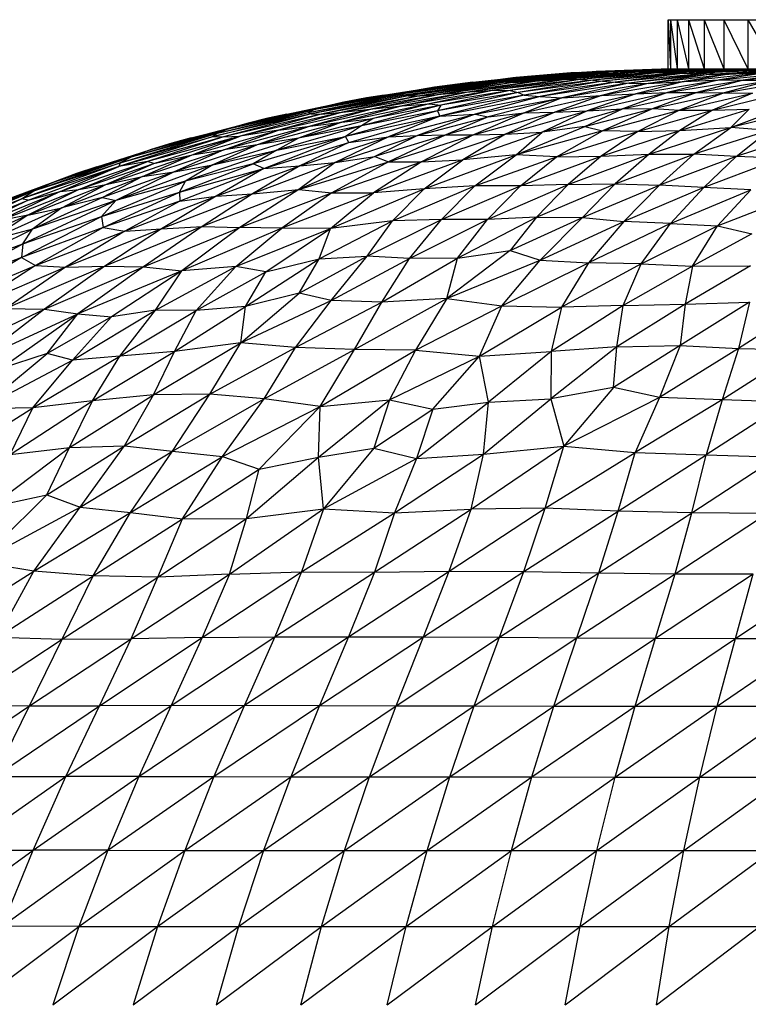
# Model space of a CAD drawing. Header units: millimetres. Extents: x -213 to 187, y -209 to 424.
# Tile 19 of 26: x -67 to -37, y 108 to 149. Entities that reach past the tile are written whole.
import ezdxf

# ---------------------------------------------------------------- set-up
doc = ezdxf.new("R2010")
doc.units = ezdxf.units.MM

msp = doc.modelspace()

# ---------------------------------------------------------------- linework, layer by layer
at = {"color": 7, "linetype": 'Continuous', "lineweight": 25}
for p, q in [((-40.683, 148.513), (12.3, 148.513)), ((-40.683, 146.502), (-40.683, 148.513)), ((-40.683, 148.513), (-40.587, 146.502)), ((-40.587, 148.513), (-40.587, 146.502)), ((-40.587, 148.513), (-40.313, 146.502)), ((-40.313, 148.513), (-39.847, 146.502)), ((-40.313, 148.513), (-40.313, 146.502)), ((-39.847, 148.513), (-39.206, 146.502)), ((-39.847, 148.513), (-39.847, 146.502)), ((-39.206, 148.513), (-39.206, 146.502)), ((-39.206, 148.513), (-38.39, 146.502)), ((-38.39, 148.513), (-37.402, 146.502)), ((-38.39, 148.513), (-38.39, 146.502)), ((-37.402, 148.513), (-37.402, 146.502)), ((-37.402, 148.513), (-36.254, 146.502)), ((-43.589, 146.365), (-47.744, 145.983)), ((-44.211, 146.304), (-47.744, 145.983)), ((-43.589, 146.365), (-47.736, 146.015)), ((-44.406, 146.326), (-47.736, 146.015)), ((-43.12, 146.356), (-47.576, 145.965)), ((-44.211, 146.304), (-47.576, 145.965)), ((-47.557, 146.057), (-44.406, 146.326)), ((-43.12, 146.356), (-47.347, 145.948)), ((-43.795, 146.285), (-47.347, 145.948)), ((-47.053, 146.124), (-43.574, 146.396)), ((-47.053, 146.124), (-44.431, 146.324)), ((-43.288, 146.298), (-47.038, 145.934)), ((-43.795, 146.285), (-47.038, 145.934)), ((-46.927, 146.142), (-43.574, 146.396)), ((-44.673, 146.331), (-46.927, 146.142)), ((-41.777, 146.375), (-45.951, 146.008)), ((-43.288, 146.298), (-45.951, 146.008)), ((-41.034, 146.379), (-44.783, 146.079)), ((-41.777, 146.375), (-44.783, 146.079)), ((-44.673, 146.331), (-43.574, 146.396)), ((-44.318, 146.352), (-44.673, 146.331)), ((-44.406, 146.326), (-43.628, 146.386)), ((-44.406, 146.326), (-43.589, 146.365)), ((-44.318, 146.352), (-44.316, 146.352)), ((-41.034, 146.379), (-44.291, 146.061)), ((-41.129, 146.329), (-44.291, 146.061)), ((-43.589, 146.365), (-44.211, 146.304)), ((-44.211, 146.304), (-43.12, 146.356)), ((-39.206, 146.502), (-43.795, 146.285)), ((-43.12, 146.356), (-43.795, 146.285)), ((-43.795, 146.285), (-43.288, 146.298)), ((-39.935, 146.366), (-43.769, 146.037)), ((-41.129, 146.329), (-43.769, 146.037)), ((-40.313, 146.502), (-43.628, 146.386)), ((-40.587, 146.502), (-43.628, 146.386)), ((-43.628, 146.386), (-43.574, 146.396)), ((-39.847, 146.502), (-43.589, 146.365)), ((-40.313, 146.502), (-43.589, 146.365)), ((-43.574, 146.396), (-40.587, 146.502)), ((-43.574, 146.396), (-40.683, 146.502)), ((-39.935, 146.366), (-43.372, 145.994)), ((-40.084, 146.303), (-43.372, 145.994)), ((-43.288, 146.298), (-41.777, 146.375)), ((-39.206, 146.502), (-43.12, 146.356)), ((-39.847, 146.502), (-43.12, 146.356)), ((-38.779, 146.349), (-42.849, 145.954)), ((-40.084, 146.303), (-42.849, 145.954)), ((-38.779, 146.349), (-42.296, 145.913)), ((-38.993, 146.269), (-42.296, 145.913)), ((-38.39, 146.502), (-41.777, 146.375)), ((-39.206, 146.502), (-41.777, 146.375)), ((-41.777, 146.375), (-41.034, 146.379)), ((-38.169, 146.284), (-41.495, 145.892)), ((-38.993, 146.269), (-41.495, 145.892)), ((-37.402, 146.502), (-41.129, 146.329)), ((-41.034, 146.379), (-41.129, 146.329)), ((-41.129, 146.329), (-39.935, 146.366)), ((-37.402, 146.502), (-41.034, 146.379)), ((-38.39, 146.502), (-41.034, 146.379)), ((-40.683, 146.502), (12.3, 146.502)), ((-36.254, 146.502), (-40.084, 146.303)), ((-39.935, 146.366), (-40.084, 146.303)), ((-40.084, 146.303), (-38.779, 146.349)), ((-36.502, 146.365), (-40.015, 145.974)), ((-38.169, 146.284), (-40.015, 145.974)), ((-36.254, 146.502), (-39.935, 146.366)), ((-37.402, 146.502), (-39.935, 146.366)), ((-34.949, 146.502), (-38.993, 146.269)), ((-38.779, 146.349), (-38.993, 146.269)), ((-38.993, 146.269), (-38.169, 146.284)), ((-34.949, 146.502), (-38.779, 146.349)), ((-36.254, 146.502), (-38.779, 146.349)), ((-38.573, 146.043), (-35.285, 146.371)), ((-36.502, 146.365), (-38.573, 146.043)), ((-34.949, 146.502), (-38.169, 146.284)), ((-38.169, 146.284), (-36.502, 146.365)), ((-35.285, 146.371), (-37.604, 146.027)), ((-37.604, 146.027), (-34.812, 146.323)), ((-47.736, 146.015), (-51.566, 145.471)), ((-47.744, 145.983), (-51.566, 145.471)), ((-51.535, 145.424), (-47.744, 145.983)), ((-47.576, 145.965), (-51.535, 145.424)), ((-47.576, 145.965), (-51.337, 145.393)), ((-47.347, 145.948), (-51.337, 145.393)), ((-47.557, 146.057), (-51.329, 145.547)), ((-47.736, 146.015), (-51.329, 145.547)), ((-50.887, 145.641), (-47.053, 146.124)), ((-50.887, 145.641), (-47.557, 146.057)), ((-47.347, 145.948), (-50.864, 145.397)), ((-47.038, 145.934), (-50.864, 145.397)), ((-50.261, 145.745), (-46.927, 146.142)), ((-50.261, 145.745), (-47.053, 146.124)), ((-48.686, 145.953), (-50.261, 145.745)), ((-45.951, 146.008), (-49.99, 145.459)), ((-47.038, 145.934), (-49.99, 145.459)), ((-44.783, 146.079), (-48.816, 145.56)), ((-45.951, 146.008), (-48.816, 145.56)), ((-48.686, 145.953), (-46.927, 146.142)), ((-44.783, 146.079), (-47.812, 145.621)), ((-44.291, 146.061), (-47.812, 145.621)), ((-47.736, 146.015), (-47.744, 145.983)), ((-47.744, 145.983), (-47.576, 145.965)), ((-47.557, 146.057), (-47.736, 146.015)), ((-47.576, 145.965), (-47.347, 145.948)), ((-47.053, 146.124), (-47.557, 146.057)), ((-47.347, 145.948), (-47.038, 145.934)), ((-44.291, 146.061), (-47.152, 145.61)), ((-43.769, 146.037), (-47.152, 145.61)), ((-46.927, 146.142), (-47.053, 146.124)), ((-47.038, 145.934), (-45.951, 146.008)), ((-43.769, 146.037), (-46.836, 145.529)), ((-43.372, 145.994), (-46.836, 145.529)), ((-43.372, 145.994), (-46.584, 145.417)), ((-42.849, 145.954), (-46.584, 145.417)), ((-45.951, 146.008), (-44.783, 146.079)), ((-42.849, 145.954), (-45.932, 145.36)), ((-42.296, 145.913), (-45.932, 145.36)), ((-42.296, 145.913), (-45.043, 145.31)), ((-41.495, 145.892), (-45.043, 145.31)), ((-44.783, 146.079), (-44.291, 146.061)), ((-44.291, 146.061), (-43.769, 146.037)), ((-43.769, 146.037), (-43.372, 145.994)), ((-40.015, 145.974), (-43.414, 145.409)), ((-41.495, 145.892), (-43.414, 145.409)), ((-43.372, 145.994), (-42.849, 145.954)), ((-42.849, 145.954), (-42.296, 145.913)), ((-42.296, 145.913), (-41.495, 145.892)), ((-41.999, 145.478), (-38.573, 146.043)), ((-40.015, 145.974), (-41.999, 145.478)), ((-41.495, 145.892), (-40.015, 145.974)), ((-38.573, 146.043), (-40.702, 145.523)), ((-40.702, 145.523), (-37.604, 146.027)), ((-40.015, 145.974), (-38.573, 146.043)), ((-37.604, 146.027), (-39.5, 145.532)), ((-39.5, 145.532), (-36.505, 146.022)), ((-38.573, 146.043), (-37.604, 146.027)), ((-36.505, 146.022), (-38.375, 145.516)), ((-38.375, 145.516), (-35.456, 146.015)), ((-37.604, 146.027), (-36.505, 146.022)), ((-55.434, 144.711), (-51.566, 145.471)), ((-55.434, 144.711), (-51.535, 145.424)), ((-51.535, 145.424), (-55.32, 144.656)), ((-51.337, 145.393), (-55.32, 144.656)), ((-51.329, 145.547), (-55.22, 144.817)), ((-51.566, 145.471), (-55.22, 144.817)), ((-50.864, 145.397), (-54.915, 144.641)), ((-51.337, 145.393), (-54.915, 144.641)), ((-54.747, 144.954), (-50.887, 145.641)), ((-54.747, 144.954), (-51.329, 145.547)), ((-54.057, 145.112), (-50.887, 145.641)), ((-49.99, 145.459), (-54.034, 144.718)), ((-50.864, 145.397), (-54.034, 144.718)), ((-53.05, 145.304), (-50.261, 145.745)), ((-52.321, 145.42), (-53.05, 145.304)), ((-48.816, 145.56), (-52.798, 144.855)), ((-49.99, 145.459), (-52.798, 144.855)), ((-52.321, 145.42), (-52.216, 145.436)), ((-47.812, 145.621), (-51.589, 144.977)), ((-48.816, 145.56), (-51.589, 144.977)), ((-51.329, 145.547), (-51.566, 145.471)), ((-51.535, 145.424), (-51.566, 145.471)), ((-51.535, 145.424), (-51.337, 145.393)), ((-51.337, 145.393), (-50.864, 145.397)), ((-51.329, 145.547), (-50.887, 145.641)), ((-50.261, 145.745), (-50.887, 145.641)), ((-50.864, 145.397), (-49.99, 145.459)), ((-47.812, 145.621), (-50.483, 145.065)), ((-47.152, 145.61), (-50.483, 145.065)), ((-46.836, 145.529), (-50.135, 144.779)), ((-46.584, 145.417), (-50.135, 144.779)), ((-46.584, 145.417), (-50.04, 144.555)), ((-47.152, 145.61), (-50.002, 145.001)), ((-46.836, 145.529), (-50.002, 145.001)), ((-49.99, 145.459), (-48.816, 145.56)), ((-48.816, 145.56), (-47.812, 145.621)), ((-47.812, 145.621), (-47.152, 145.61)), ((-47.152, 145.61), (-46.836, 145.529)), ((-46.836, 145.529), (-46.584, 145.417)), ((-46.584, 145.417), (-45.932, 145.36)), ((-43.414, 145.409), (-46.572, 144.688)), ((-45.325, 144.727), (-41.999, 145.478)), ((-43.414, 145.409), (-45.325, 144.727)), ((-45.043, 145.31), (-43.414, 145.409)), ((-44.001, 144.779), (-40.702, 145.523)), ((-41.999, 145.478), (-44.001, 144.779)), ((-43.414, 145.409), (-41.999, 145.478)), ((-42.552, 144.863), (-39.5, 145.532)), ((-40.702, 145.523), (-42.552, 144.863)), ((-41.999, 145.478), (-40.702, 145.523)), ((-39.5, 145.532), (-41.293, 144.87)), ((-41.293, 144.87), (-38.375, 145.516)), ((-40.702, 145.523), (-39.5, 145.532)), ((-38.375, 145.516), (-40.21, 144.809)), ((-40.21, 144.809), (-37.219, 145.501)), ((-39.5, 145.532), (-38.375, 145.516)), ((-38.863, 144.805), (-35.945, 145.512)), ((-37.219, 145.501), (-38.863, 144.805)), ((-38.375, 145.516), (-37.219, 145.501)), ((-57.956, 144.259), (-54.057, 145.112)), ((-57.093, 144.474), (-54.057, 145.112)), ((-51.589, 144.977), (-55.365, 144.146)), ((-54.057, 145.112), (-54.747, 144.954)), ((-50.483, 145.065), (-54.065, 144.307)), ((-51.589, 144.977), (-54.065, 144.307)), ((-53.05, 145.304), (-54.057, 145.112)), ((-50.002, 145.001), (-53.252, 144.16)), ((-52.798, 144.855), (-51.589, 144.977)), ((-50.483, 145.065), (-52.783, 144.463)), ((-50.002, 145.001), (-52.783, 144.463)), ((-51.589, 144.977), (-50.483, 145.065)), ((-50.483, 145.065), (-50.002, 145.001)), ((-50.002, 145.001), (-50.135, 144.779)), ((-45.932, 145.36), (-50.04, 144.555)), ((-45.932, 145.36), (-48.594, 144.644)), ((-48.594, 144.644), (-45.043, 145.31)), ((-45.043, 145.31), (-48.064, 144.528)), ((-45.043, 145.31), (-46.572, 144.688)), ((-45.932, 145.36), (-45.043, 145.31)), ((-38.108, 144.095), (-35.693, 145.007)), ((-59.336, 143.72), (-55.434, 144.711)), ((-55.32, 144.656), (-59.336, 143.72)), ((-59.165, 143.856), (-55.22, 144.817)), ((-59.165, 143.856), (-55.434, 144.711)), ((-55.32, 144.656), (-58.913, 143.711)), ((-54.915, 144.641), (-58.913, 143.711)), ((-58.677, 144.045), (-54.747, 144.954)), ((-58.677, 144.045), (-55.22, 144.817)), ((-54.034, 144.718), (-58.234, 143.733)), ((-54.915, 144.641), (-58.234, 143.733)), ((-57.956, 144.259), (-54.747, 144.954)), ((-56.323, 144.641), (-57.093, 144.474)), ((-52.798, 144.855), (-56.662, 143.981)), ((-54.034, 144.718), (-56.662, 143.981)), ((-56.323, 144.641), (-55.667, 144.774)), ((-55.434, 144.711), (-55.22, 144.817)), ((-55.434, 144.711), (-55.32, 144.656)), ((-52.798, 144.855), (-55.365, 144.146)), ((-55.32, 144.656), (-54.915, 144.641)), ((-55.22, 144.817), (-54.747, 144.954)), ((-54.915, 144.641), (-54.034, 144.718)), ((-54.034, 144.718), (-52.798, 144.855)), ((-50.135, 144.779), (-53.92, 143.72)), ((-50.135, 144.779), (-53.252, 144.16)), ((-52.15, 143.705), (-48.594, 144.644)), ((-48.594, 144.644), (-50.963, 143.764)), ((-50.135, 144.779), (-50.04, 144.555)), ((-50.04, 144.555), (-48.594, 144.644)), ((-46.572, 144.688), (-49.796, 143.786)), ((-48.667, 143.791), (-45.325, 144.727)), ((-46.572, 144.688), (-48.667, 143.791)), ((-48.594, 144.644), (-48.064, 144.528)), ((-48.064, 144.528), (-46.572, 144.688)), ((-47.343, 143.821), (-44.001, 144.779)), ((-45.325, 144.727), (-47.343, 143.821)), ((-46.572, 144.688), (-45.325, 144.727)), ((-42.552, 144.863), (-45.84, 143.902)), ((-44.001, 144.779), (-45.84, 143.902)), ((-45.325, 144.727), (-44.001, 144.779)), ((-44.093, 144.128), (-41.293, 144.87)), ((-44.093, 144.128), (-42.552, 144.863)), ((-44.001, 144.779), (-42.552, 144.863)), ((-41.293, 144.87), (-43.364, 143.949)), ((-43.364, 143.949), (-40.21, 144.809)), ((-42.552, 144.863), (-41.293, 144.87)), ((-40.21, 144.809), (-41.922, 143.933)), ((-41.922, 143.933), (-38.863, 144.805)), ((-41.293, 144.87), (-40.21, 144.809)), ((-40.21, 144.809), (-38.863, 144.805)), ((-40.198, 143.972), (-37.352, 144.848)), ((-38.863, 144.805), (-40.198, 143.972)), ((-38.863, 144.805), (-37.352, 144.848)), ((-34.911, 144.85), (-38.108, 144.095)), ((-37.352, 144.848), (-38.108, 144.095)), ((-61.885, 143.183), (-57.956, 144.259)), ((-61.042, 143.447), (-57.956, 144.259)), ((-57.956, 144.259), (-58.677, 144.045)), ((-57.093, 144.474), (-57.956, 144.259)), ((-54.065, 144.307), (-57.536, 143.374)), ((-52.783, 144.463), (-55.838, 143.656)), ((-54.065, 144.307), (-55.838, 143.656)), ((-55.365, 144.146), (-54.065, 144.307)), ((-54.065, 144.307), (-52.783, 144.463)), ((-50.04, 144.555), (-53.92, 143.72)), ((-53.771, 143.474), (-50.04, 144.555)), ((-52.783, 144.463), (-53.252, 144.16)), ((-50.04, 144.555), (-52.15, 143.705)), ((-50.963, 143.764), (-48.064, 144.528)), ((-48.064, 144.528), (-49.796, 143.786)), ((-63.155, 142.649), (-59.165, 143.856)), ((-62.655, 142.9), (-58.677, 144.045)), ((-62.655, 142.9), (-59.165, 143.856)), ((-61.885, 143.183), (-58.677, 144.045)), ((-60.248, 143.662), (-59.157, 143.943)), ((-60.199, 142.971), (-56.662, 143.981)), ((-59.165, 143.856), (-59.336, 143.72)), ((-58.677, 144.045), (-59.165, 143.856)), ((-55.365, 144.146), (-58.902, 143.175)), ((-58.902, 143.175), (-56.662, 143.981)), ((-56.662, 143.981), (-58.234, 143.733)), ((-55.365, 144.146), (-57.536, 143.374)), ((-53.252, 144.16), (-56.731, 143.158)), ((-56.662, 143.981), (-55.365, 144.146)), ((-53.252, 144.16), (-55.838, 143.656)), ((-54.343, 142.651), (-50.963, 143.764)), ((-53.252, 144.16), (-53.92, 143.72)), ((-49.796, 143.786), (-52.714, 142.897)), ((-50.963, 143.764), (-52.714, 142.897)), ((-52.15, 143.705), (-50.963, 143.764)), ((-52.146, 142.689), (-48.667, 143.791)), ((-49.796, 143.786), (-52.146, 142.689)), ((-50.963, 143.764), (-49.796, 143.786)), ((-50.795, 142.684), (-47.343, 143.821)), ((-48.667, 143.791), (-50.795, 142.684)), ((-49.796, 143.786), (-48.667, 143.791)), ((-45.84, 143.902), (-49.102, 142.762)), ((-47.343, 143.821), (-49.102, 142.762)), ((-48.667, 143.791), (-47.343, 143.821)), ((-47.343, 143.821), (-45.84, 143.902)), ((-46.912, 142.97), (-44.093, 144.128)), ((-43.364, 143.949), (-46.912, 142.97)), ((-46.912, 142.97), (-45.84, 143.902)), ((-44.093, 144.128), (-45.84, 143.902)), ((-45.256, 142.895), (-43.364, 143.949)), ((-45.256, 142.895), (-41.922, 143.933)), ((-44.093, 144.128), (-43.364, 143.949)), ((-43.422, 142.921), (-40.198, 143.972)), ((-41.922, 143.933), (-43.422, 142.921)), ((-41.922, 143.933), (-43.364, 143.949)), ((-41.922, 143.933), (-40.198, 143.972)), ((-41.453, 142.994), (-38.108, 144.095)), ((-40.198, 143.972), (-41.453, 142.994)), ((-40.198, 143.972), (-38.108, 144.095)), ((-39.618, 142.993), (-38.108, 144.095)), ((-36.547, 143.969), (-39.618, 142.993)), ((-36.547, 143.969), (-38.108, 144.095)), ((-37.886, 142.904), (-36.547, 143.969)), ((-34.865, 143.904), (-37.886, 142.904)), ((-59.336, 143.72), (-63.208, 142.491)), ((-58.913, 143.711), (-63.208, 142.491)), ((-63.155, 142.649), (-59.336, 143.72)), ((-58.234, 143.733), (-62.033, 142.701)), ((-58.913, 143.711), (-62.033, 142.701)), ((-61.042, 143.447), (-61.885, 143.183)), ((-61.782, 142.614), (-58.234, 143.733)), ((-60.248, 143.662), (-61.042, 143.447)), ((-57.536, 143.374), (-60.939, 142.28)), ((-60.199, 142.971), (-58.234, 143.733)), ((-55.838, 143.656), (-59.352, 142.564)), ((-57.536, 143.374), (-59.352, 142.564)), ((-59.336, 143.72), (-58.913, 143.711)), ((-58.913, 143.711), (-58.234, 143.733)), ((-57.536, 143.374), (-58.902, 143.175)), ((-53.92, 143.72), (-57.696, 142.604)), ((-55.838, 143.656), (-57.536, 143.374)), ((-57.269, 142.413), (-53.92, 143.72)), ((-57.269, 142.413), (-53.771, 143.474)), ((-56.731, 143.158), (-53.92, 143.72)), ((-55.838, 143.656), (-56.731, 143.158)), ((-55.793, 142.525), (-52.15, 143.705)), ((-53.771, 143.474), (-55.793, 142.525)), ((-52.15, 143.705), (-54.343, 142.651)), ((-53.771, 143.474), (-53.92, 143.72)), ((-53.771, 143.474), (-52.15, 143.705)), ((-65.852, 141.869), (-61.885, 143.183)), ((-64.952, 142.21), (-61.885, 143.183)), ((-64.12, 142.481), (-62.003, 143.146)), ((-63.742, 141.753), (-60.199, 142.971)), ((-61.885, 143.183), (-62.655, 142.9)), ((-62.239, 142.083), (-58.902, 143.175)), ((-62.239, 142.083), (-60.199, 142.971)), ((-61.782, 142.614), (-60.199, 142.971)), ((-58.902, 143.175), (-60.939, 142.28)), ((-56.731, 143.158), (-60.481, 141.886)), ((-60.199, 142.971), (-58.902, 143.175)), ((-59.352, 142.564), (-56.731, 143.158)), ((-56.731, 143.158), (-57.696, 142.604)), ((-50.681, 141.572), (-46.912, 142.97)), ((-46.912, 142.97), (-49.102, 142.762)), ((-48.61, 141.7), (-46.912, 142.97)), ((-45.256, 142.895), (-46.912, 142.97)), ((-44.78, 141.754), (-41.453, 142.994)), ((-43.422, 142.921), (-41.453, 142.994)), ((-41.453, 142.994), (-42.846, 141.787)), ((-42.846, 141.787), (-39.618, 142.993)), ((-41.453, 142.994), (-39.618, 142.993)), ((-41.026, 141.733), (-39.618, 142.993)), ((-37.886, 142.904), (-39.618, 142.993)), ((-63.155, 142.649), (-67.199, 141.172)), ((-66.695, 141.491), (-62.655, 142.9)), ((-66.695, 141.491), (-63.155, 142.649)), ((-65.852, 141.869), (-62.655, 142.9)), ((-65.619, 141.467), (-62.033, 142.701)), ((-64.856, 141.555), (-62.033, 142.701)), ((-64.856, 141.555), (-61.782, 142.614)), ((-63.742, 141.753), (-61.782, 142.614)), ((-59.352, 142.564), (-63.342, 141.095)), ((-62.033, 142.701), (-63.208, 142.491)), ((-63.155, 142.649), (-63.208, 142.491)), ((-62.655, 142.9), (-63.155, 142.649)), ((-61.782, 142.614), (-62.033, 142.701)), ((-60.939, 142.28), (-59.352, 142.564)), ((-60.721, 141.433), (-57.696, 142.604)), ((-57.696, 142.604), (-60.481, 141.886)), ((-59.352, 142.564), (-60.481, 141.886)), ((-54.343, 142.651), (-57.73, 141.373)), ((-57.269, 142.413), (-57.696, 142.604)), ((-52.714, 142.897), (-55.827, 141.553)), ((-55.827, 141.553), (-52.146, 142.689)), ((-54.343, 142.651), (-55.827, 141.553)), ((-55.793, 142.525), (-54.343, 142.651)), ((-52.146, 142.689), (-54.477, 141.414)), ((-54.477, 141.414), (-50.795, 142.684)), ((-54.343, 142.651), (-52.714, 142.897)), ((-49.102, 142.762), (-52.76, 141.418)), ((-50.795, 142.684), (-52.76, 141.418)), ((-52.714, 142.897), (-52.146, 142.689)), ((-52.146, 142.689), (-50.795, 142.684)), ((-50.795, 142.684), (-49.102, 142.762)), ((-50.681, 141.572), (-49.102, 142.762)), ((-48.61, 141.7), (-45.256, 142.895)), ((-46.729, 141.703), (-43.422, 142.921)), ((-46.729, 141.703), (-45.256, 142.895)), ((-45.256, 142.895), (-43.422, 142.921)), ((-43.422, 142.921), (-44.78, 141.754)), ((-37.886, 142.904), (-41.026, 141.733)), ((-39.218, 141.632), (-37.886, 142.904)), ((-36.071, 142.823), (-39.218, 141.632)), ((-36.071, 142.823), (-37.886, 142.904)), ((-68.831, 140.754), (-64.952, 142.21)), ((-67.927, 141.099), (-64.952, 142.21)), ((-63.208, 142.491), (-67.199, 141.172)), ((-66.932, 141.116), (-63.208, 142.491)), ((-64.952, 142.21), (-65.852, 141.869)), ((-65.619, 141.467), (-63.208, 142.491)), ((-64.12, 142.481), (-64.952, 142.21)), ((-60.939, 142.28), (-63.884, 141.225)), ((-60.939, 142.28), (-63.342, 141.095)), ((-62.239, 142.083), (-60.939, 142.28)), ((-60.721, 141.433), (-57.269, 142.413)), ((-57.269, 142.413), (-60.714, 141.072)), ((-59.218, 141.279), (-55.793, 142.525)), ((-57.269, 142.413), (-59.218, 141.279)), ((-55.793, 142.525), (-57.73, 141.373)), ((-57.269, 142.413), (-55.793, 142.525)), ((-69.899, 140.275), (-65.852, 141.869)), ((-68.831, 140.754), (-65.852, 141.869)), ((-66.943, 140.491), (-63.742, 141.753)), ((-65.852, 141.869), (-66.695, 141.491)), ((-65.554, 140.798), (-62.239, 142.083)), ((-65.554, 140.798), (-63.742, 141.753)), ((-64.856, 141.555), (-63.742, 141.753)), ((-63.918, 140.436), (-60.481, 141.886)), ((-62.239, 142.083), (-63.884, 141.225)), ((-63.742, 141.753), (-62.239, 142.083)), ((-60.481, 141.886), (-63.342, 141.095)), ((-60.721, 141.433), (-60.481, 141.886)), ((-48.091, 140.316), (-44.78, 141.754)), ((-44.78, 141.754), (-46.729, 141.703)), ((-46.08, 140.42), (-42.846, 141.787)), ((-44.78, 141.754), (-46.08, 140.42)), ((-44.78, 141.754), (-42.846, 141.787)), ((-42.846, 141.787), (-44.196, 140.398)), ((-42.846, 141.787), (-41.026, 141.733)), ((-70.845, 139.771), (-66.695, 141.491)), ((-69.899, 140.275), (-66.695, 141.491)), ((-69.148, 140.026), (-65.619, 141.467)), ((-68.064, 140.274), (-64.856, 141.555)), ((-65.619, 141.467), (-68.064, 140.274)), ((-67.199, 141.172), (-66.695, 141.491)), ((-64.856, 141.555), (-66.943, 140.491)), ((-66.932, 141.116), (-65.619, 141.467)), ((-65.619, 141.467), (-64.856, 141.555)), ((-63.918, 140.436), (-60.721, 141.433)), ((-63.861, 139.985), (-60.721, 141.433)), ((-57.73, 141.373), (-61.461, 139.941)), ((-60.721, 141.433), (-60.714, 141.072)), ((-55.827, 141.553), (-59.798, 140.028)), ((-57.73, 141.373), (-59.798, 140.028)), ((-59.218, 141.279), (-57.73, 141.373)), ((-55.827, 141.553), (-58.242, 139.996)), ((-58.242, 139.996), (-54.477, 141.414)), ((-57.73, 141.373), (-55.827, 141.553)), ((-52.76, 141.418), (-56.529, 139.959)), ((-54.477, 141.414), (-56.529, 139.959)), ((-55.827, 141.553), (-54.477, 141.414)), ((-54.53, 139.955), (-50.681, 141.572)), ((-54.53, 139.955), (-52.76, 141.418)), ((-54.477, 141.414), (-52.76, 141.418)), ((-50.681, 141.572), (-52.76, 141.418)), ((-51.989, 140.268), (-48.61, 141.7)), ((-51.989, 140.268), (-50.681, 141.572)), ((-48.61, 141.7), (-50.681, 141.572)), ((-49.979, 140.322), (-46.729, 141.703)), ((-49.979, 140.322), (-48.61, 141.7)), ((-46.729, 141.703), (-48.61, 141.7)), ((-48.091, 140.316), (-46.729, 141.703)), ((-44.196, 140.398), (-41.026, 141.733)), ((-42.502, 140.24), (-41.026, 141.733)), ((-39.218, 141.632), (-42.502, 140.24)), ((-39.218, 141.632), (-41.026, 141.733)), ((-40.58, 140.156), (-39.218, 141.632)), ((-40.58, 140.156), (-37.284, 141.541)), ((-37.284, 141.541), (-39.218, 141.632)), ((-38.657, 140.056), (-37.284, 141.541)), ((-70.918, 139.593), (-67.199, 141.172)), ((-70.845, 139.771), (-67.199, 141.172)), ((-70.014, 139.845), (-67.199, 141.172)), ((-70.014, 139.845), (-66.932, 141.116)), ((-66.932, 141.116), (-69.148, 140.026)), ((-66.932, 141.116), (-67.199, 141.172)), ((-67.145, 139.322), (-63.342, 141.095)), ((-63.884, 141.225), (-66.748, 139.923)), ((-63.342, 141.095), (-66.748, 139.923)), ((-63.884, 141.225), (-65.554, 140.798)), ((-63.918, 140.436), (-63.342, 141.095)), ((-63.884, 141.225), (-63.342, 141.095)), ((-60.714, 141.072), (-63.861, 139.985)), ((-62.964, 139.843), (-59.218, 141.279)), ((-60.714, 141.072), (-62.964, 139.843)), ((-59.218, 141.279), (-61.461, 139.941)), ((-60.714, 141.072), (-59.218, 141.279)), ((-38.657, 140.056), (-35.373, 141.336)), ((-65.554, 140.798), (-68.579, 139.436)), ((-66.943, 140.491), (-65.554, 140.798)), ((-65.554, 140.798), (-66.748, 139.923)), ((-66.943, 140.491), (-69.949, 139.148)), ((-66.943, 140.491), (-68.579, 139.436)), ((-66.943, 140.491), (-68.064, 140.274)), ((-67.21, 138.76), (-63.918, 140.436)), ((-67.145, 139.322), (-63.918, 140.436)), ((-63.918, 140.436), (-63.861, 139.985)), ((-54.988, 138.702), (-51.989, 140.268)), ((-51.989, 140.268), (-54.53, 139.955)), ((-53.023, 138.819), (-49.979, 140.322)), ((-53.023, 138.819), (-51.989, 140.268)), ((-49.979, 140.322), (-51.989, 140.268)), ((-51.287, 138.717), (-49.979, 140.322)), ((-51.287, 138.717), (-48.091, 140.316)), ((-48.091, 140.316), (-49.979, 140.322)), ((-49.315, 138.729), (-46.08, 140.42)), ((-49.315, 138.729), (-48.091, 140.316)), ((-46.08, 140.42), (-48.091, 140.316)), ((-46.08, 140.42), (-47.16, 139.044)), ((-47.16, 139.044), (-44.196, 140.398)), ((-46.08, 140.42), (-44.196, 140.398)), ((-45.924, 138.657), (-44.196, 140.398)), ((-45.924, 138.657), (-42.502, 140.24)), ((-44.196, 140.398), (-42.502, 140.24)), ((-42.502, 140.24), (-43.94, 138.544)), ((-40.58, 140.156), (-43.94, 138.544)), ((-40.58, 140.156), (-42.502, 140.24)), ((-41.785, 138.5), (-40.58, 140.156)), ((-40.58, 140.156), (-38.657, 140.056)), ((-70.403, 138.13), (-66.748, 139.923)), ((-66.748, 139.923), (-68.579, 139.436)), ((-63.861, 139.985), (-67.21, 138.76)), ((-67.145, 139.322), (-66.748, 139.923)), ((-63.861, 139.985), (-66.626, 138.427)), ((-66.626, 138.427), (-62.964, 139.843)), ((-61.461, 139.941), (-65.394, 138.357)), ((-62.964, 139.843), (-65.394, 138.357)), ((-63.861, 139.985), (-62.964, 139.843)), ((-59.798, 140.028), (-63.788, 138.411)), ((-61.461, 139.941), (-63.788, 138.411)), ((-62.964, 139.843), (-61.461, 139.941)), ((-59.798, 140.028), (-62.205, 138.378)), ((-62.205, 138.378), (-58.242, 139.996)), ((-61.461, 139.941), (-59.798, 140.028)), ((-58.242, 139.996), (-60.63, 138.219)), ((-56.529, 139.959), (-60.63, 138.219)), ((-59.798, 140.028), (-58.242, 139.996)), ((-58.417, 138.397), (-56.529, 139.959)), ((-58.417, 138.397), (-54.53, 139.955)), ((-56.529, 139.959), (-58.242, 139.996)), ((-57.177, 138.174), (-54.53, 139.955)), ((-54.53, 139.955), (-56.529, 139.959)), ((-54.988, 138.702), (-54.53, 139.955)), ((-41.785, 138.5), (-38.657, 140.056)), ((-39.679, 138.398), (-38.657, 140.056)), ((-37.249, 139.731), (-39.679, 138.398)), ((-38.657, 140.056), (-37.249, 139.731)), ((-70.582, 137.452), (-67.145, 139.322)), ((-70.403, 138.13), (-67.145, 139.322)), ((-67.145, 139.322), (-67.21, 138.76)), ((-47.16, 139.044), (-49.75, 137.082)), ((-49.315, 138.729), (-47.16, 139.044)), ((-47.16, 139.044), (-45.924, 138.657)), ((-67.21, 138.76), (-70.582, 137.452)), ((-67.21, 138.76), (-70.342, 136.897)), ((-67.21, 138.76), (-66.626, 138.427)), ((-58.02, 136.757), (-54.988, 138.702)), ((-57.177, 138.174), (-54.988, 138.702)), ((-55.819, 137.303), (-53.023, 138.819)), ((-55.819, 137.303), (-54.988, 138.702)), ((-54.988, 138.702), (-53.023, 138.819)), ((-54.507, 136.995), (-53.023, 138.819)), ((-54.507, 136.995), (-51.287, 138.717)), ((-51.287, 138.717), (-53.023, 138.819)), ((-52.42, 136.933), (-49.315, 138.729)), ((-52.42, 136.933), (-51.287, 138.717)), ((-49.315, 138.729), (-51.287, 138.717)), ((-49.75, 137.082), (-49.315, 138.729)), ((-49.75, 137.082), (-45.924, 138.657)), ((-47.499, 136.775), (-45.924, 138.657)), ((-47.499, 136.775), (-43.94, 138.544)), ((-45.924, 138.657), (-43.94, 138.544)), ((-43.94, 138.544), (-45.05, 136.728)), ((-41.785, 138.5), (-43.94, 138.544)), ((-70.342, 136.897), (-66.626, 138.427)), ((-66.626, 138.427), (-69.384, 136.656)), ((-65.394, 138.357), (-69.384, 136.656)), ((-63.788, 138.411), (-67.843, 136.662)), ((-65.394, 138.357), (-67.843, 136.662)), ((-66.626, 138.427), (-65.394, 138.357)), ((-63.788, 138.411), (-66.264, 136.645)), ((-66.264, 136.645), (-62.205, 138.378)), ((-65.394, 138.357), (-63.788, 138.411)), ((-62.205, 138.378), (-64.898, 136.449)), ((-60.63, 138.219), (-64.898, 136.449)), ((-63.788, 138.411), (-62.205, 138.378)), ((-60.63, 138.219), (-63.517, 136.322)), ((-62.205, 138.378), (-60.63, 138.219)), ((-61.702, 136.602), (-58.417, 138.397)), ((-61.702, 136.602), (-60.63, 138.219)), ((-58.417, 138.397), (-60.63, 138.219)), ((-60.035, 136.586), (-58.417, 138.397)), ((-60.035, 136.586), (-57.177, 138.174)), ((-57.177, 138.174), (-58.417, 138.397)), ((-58.02, 136.757), (-57.177, 138.174)), ((-41.785, 138.5), (-45.05, 136.728)), ((-42.517, 136.792), (-41.785, 138.5)), ((-39.679, 138.398), (-42.517, 136.792)), ((-41.785, 138.5), (-39.679, 138.398)), ((-37.299, 138.424), (-39.973, 136.843)), ((-39.679, 138.398), (-39.973, 136.843)), ((-39.679, 138.398), (-37.299, 138.424)), ((-58.207, 135.262), (-55.819, 137.303)), ((-55.819, 137.303), (-58.02, 136.757)), ((-54.507, 136.995), (-55.819, 137.303)), ((-58.207, 135.262), (-54.507, 136.995)), ((-55.968, 135.071), (-54.507, 136.995)), ((-55.968, 135.071), (-52.42, 136.933)), ((-52.42, 136.933), (-54.507, 136.995)), ((-53.55, 134.989), (-49.75, 137.082)), ((-53.55, 134.989), (-52.42, 136.933)), ((-49.75, 137.082), (-52.42, 136.933)), ((-49.75, 137.082), (-51.047, 134.954)), ((-49.75, 137.082), (-47.499, 136.775)), ((-37.341, 136.929), (-40.19, 135.149)), ((-39.973, 136.843), (-37.341, 136.929)), ((-34.812, 136.929), (-37.795, 135.034)), ((-37.341, 136.929), (-37.795, 135.034)), ((-70.292, 134.737), (-66.264, 136.645)), ((-66.264, 136.645), (-68.888, 134.615)), ((-67.843, 136.662), (-66.264, 136.645)), ((-66.264, 136.645), (-64.898, 136.449)), ((-65.116, 134.548), (-61.702, 136.602)), ((-61.702, 136.602), (-63.517, 136.322)), ((-63.174, 134.712), (-61.702, 136.602)), ((-63.174, 134.712), (-60.035, 136.586)), ((-60.035, 136.586), (-61.702, 136.602)), ((-60.931, 134.899), (-58.02, 136.757)), ((-60.931, 134.899), (-60.035, 136.586)), ((-58.02, 136.757), (-60.035, 136.586)), ((-58.207, 135.262), (-58.02, 136.757)), ((-51.047, 134.954), (-47.499, 136.775)), ((-48.419, 134.718), (-47.499, 136.775)), ((-48.419, 134.718), (-45.05, 136.728)), ((-47.499, 136.775), (-45.05, 136.728)), ((-42.517, 136.792), (-45.47, 134.905)), ((-45.05, 136.728), (-45.47, 134.905)), ((-42.517, 136.792), (-45.05, 136.728)), ((-39.973, 136.843), (-42.788, 135.093)), ((-42.788, 135.093), (-42.517, 136.792)), ((-42.517, 136.792), (-39.973, 136.843)), ((-39.973, 136.843), (-40.19, 135.149)), ((-68.888, 134.615), (-64.898, 136.449)), ((-68.087, 134.199), (-64.898, 136.449)), ((-66.153, 134.829), (-64.898, 136.449)), ((-63.517, 136.322), (-66.153, 134.829)), ((-65.116, 134.548), (-63.517, 136.322)), ((-64.898, 136.449), (-63.517, 136.322)), ((-64.288, 132.88), (-60.931, 134.899)), ((-60.931, 134.899), (-63.174, 134.712)), ((-61.793, 133.126), (-58.207, 135.262)), ((-61.793, 133.126), (-60.931, 134.899)), ((-58.207, 135.262), (-60.931, 134.899)), ((-59.481, 133.148), (-58.207, 135.262)), ((-59.481, 133.148), (-55.968, 135.071)), ((-55.968, 135.071), (-58.207, 135.262)), ((-57.254, 132.96), (-55.968, 135.071)), ((-57.254, 132.96), (-53.55, 134.989)), ((-53.55, 134.989), (-55.968, 135.071)), ((-54.957, 132.647), (-53.55, 134.989)), ((-54.957, 132.647), (-51.047, 134.954)), ((-51.047, 134.954), (-53.55, 134.989)), ((-51.047, 134.954), (-52.104, 132.928)), ((-51.047, 134.954), (-48.419, 134.718)), ((-48.419, 134.718), (-45.47, 134.905)), ((-45.47, 134.905), (-48.049, 132.821)), ((-42.788, 135.093), (-45.493, 132.961)), ((-45.47, 134.905), (-45.493, 132.961)), ((-42.788, 135.093), (-45.47, 134.905)), ((-40.19, 135.149), (-42.922, 133.423)), ((-42.922, 133.423), (-42.788, 135.093)), ((-42.788, 135.093), (-40.19, 135.149)), ((-40.19, 135.149), (-41.034, 133.022)), ((-37.795, 135.034), (-41.034, 133.022)), ((-40.19, 135.149), (-37.795, 135.034)), ((-37.795, 135.034), (-38.462, 132.918)), ((-35.258, 134.963), (-38.462, 132.918)), ((-37.795, 135.034), (-35.258, 134.963)), ((-68.885, 132.563), (-66.153, 134.829)), ((-68.885, 132.563), (-65.116, 134.548)), ((-66.153, 134.829), (-68.087, 134.199)), ((-66.741, 132.593), (-63.174, 134.712)), ((-66.741, 132.593), (-65.116, 134.548)), ((-65.116, 134.548), (-66.153, 134.829)), ((-63.174, 134.712), (-65.116, 134.548)), ((-64.288, 132.88), (-63.174, 134.712)), ((-52.104, 132.928), (-48.419, 134.718)), ((-50.33, 132.535), (-48.419, 134.718)), ((-48.049, 132.821), (-48.419, 134.718)), ((-42.922, 133.423), (-45.493, 132.961)), ((-42.922, 133.423), (-44.951, 131.02)), ((-41.034, 133.022), (-42.922, 133.423)), ((-67.675, 130.68), (-64.288, 132.88)), ((-64.288, 132.88), (-66.741, 132.593)), ((-65.234, 130.973), (-61.793, 133.126)), ((-65.234, 130.973), (-64.288, 132.88)), ((-61.793, 133.126), (-64.288, 132.88)), ((-62.976, 131.041), (-59.481, 133.148)), ((-62.976, 131.041), (-61.793, 133.126)), ((-59.481, 133.148), (-61.793, 133.126)), ((-61.015, 130.822), (-59.481, 133.148)), ((-61.015, 130.822), (-57.254, 132.96)), ((-57.254, 132.96), (-59.481, 133.148)), ((-58.959, 130.595), (-57.254, 132.96)), ((-54.957, 132.647), (-57.254, 132.96)), ((-55.022, 130.573), (-52.104, 132.928)), ((-54.957, 132.647), (-52.104, 132.928)), ((-52.104, 132.928), (-52.756, 130.937)), ((-52.104, 132.928), (-50.33, 132.535)), ((-48.255, 130.688), (-45.493, 132.961)), ((-48.049, 132.821), (-45.493, 132.961)), ((-45.493, 132.961), (-44.951, 131.02)), ((-41.034, 133.022), (-44.951, 131.02)), ((-41.034, 133.022), (-42.033, 130.758)), ((-38.462, 132.918), (-42.033, 130.758)), ((-38.462, 132.918), (-41.034, 133.022)), ((-38.462, 132.918), (-39.115, 130.662)), ((-35.792, 132.823), (-38.462, 132.918)), ((-70.395, 130.304), (-66.741, 132.593)), ((-66.741, 132.593), (-68.885, 132.563)), ((-67.675, 130.68), (-66.741, 132.593)), ((-58.959, 130.595), (-54.957, 132.647)), ((-57.452, 130.073), (-54.957, 132.647)), ((-55.022, 130.573), (-54.957, 132.647)), ((-52.756, 130.937), (-50.33, 132.535)), ((-50.998, 130.522), (-48.049, 132.821)), ((-50.33, 132.535), (-50.998, 130.522)), ((-50.33, 132.535), (-48.049, 132.821)), ((-48.255, 130.688), (-48.049, 132.821)), ((-35.792, 132.823), (-39.115, 130.662)), ((-68.499, 128.517), (-65.234, 130.973)), ((-67.675, 130.68), (-65.234, 130.973)), ((-66.172, 129.025), (-62.976, 131.041)), ((-66.172, 129.025), (-65.234, 130.973)), ((-65.234, 130.973), (-62.976, 131.041)), ((-64.799, 128.52), (-62.976, 131.041)), ((-62.976, 131.041), (-61.015, 130.822)), ((-55.022, 130.573), (-52.756, 130.937)), ((-52.756, 130.937), (-54.82, 128.458)), ((-52.756, 130.937), (-50.998, 130.522)), ((-48.758, 128.44), (-44.951, 131.02)), ((-48.255, 130.688), (-44.951, 131.02)), ((-45.718, 128.478), (-44.951, 131.02)), ((-44.951, 131.02), (-42.033, 130.758)), ((-64.799, 128.52), (-61.015, 130.822)), ((-62.728, 128.301), (-61.015, 130.822)), ((-62.728, 128.301), (-58.959, 130.595)), ((-61.015, 130.822), (-58.959, 130.595)), ((-60.595, 128.035), (-58.959, 130.595)), ((-58.959, 130.595), (-57.452, 130.073)), ((-57.971, 128.058), (-55.022, 130.573)), ((-57.452, 130.073), (-55.022, 130.573)), ((-54.82, 128.458), (-55.022, 130.573)), ((-54.82, 128.458), (-50.998, 130.522)), ((-51.905, 128.287), (-48.255, 130.688)), ((-50.998, 130.522), (-51.905, 128.287)), ((-50.998, 130.522), (-48.255, 130.688)), ((-48.758, 128.44), (-48.255, 130.688)), ((-45.718, 128.478), (-42.033, 130.758)), ((-42.731, 128.361), (-42.033, 130.758)), ((-42.731, 128.361), (-39.115, 130.662)), ((-42.033, 130.758), (-39.115, 130.662)), ((-39.702, 128.29), (-39.115, 130.662)), ((-39.702, 128.29), (-36.223, 130.571)), ((-39.115, 130.662), (-36.223, 130.571)), ((-60.595, 128.035), (-57.452, 130.073)), ((-57.971, 128.058), (-57.452, 130.073)), ((-68.976, 126.262), (-66.172, 129.025)), ((-68.499, 128.517), (-66.172, 129.025)), ((-66.172, 129.025), (-64.799, 128.52)), ((-68.976, 126.262), (-64.799, 128.52)), ((-66.695, 125.897), (-64.799, 128.52)), ((-64.799, 128.52), (-62.728, 128.301)), ((-58.673, 125.774), (-54.82, 128.458)), ((-57.971, 128.058), (-54.82, 128.458)), ((-54.82, 128.458), (-55.72, 125.87)), ((-54.82, 128.458), (-51.905, 128.287)), ((-52.718, 125.857), (-48.758, 128.44)), ((-51.905, 128.287), (-48.758, 128.44)), ((-49.655, 125.896), (-45.718, 128.478)), ((-49.655, 125.896), (-48.758, 128.44)), ((-45.718, 128.478), (-48.758, 128.44)), ((-46.599, 125.882), (-45.718, 128.478)), ((-42.731, 128.361), (-45.718, 128.478)), ((-66.695, 125.897), (-62.728, 128.301)), ((-64.261, 125.707), (-62.728, 128.301)), ((-64.261, 125.707), (-60.595, 128.035)), ((-62.728, 128.301), (-60.595, 128.035)), ((-61.614, 125.644), (-57.971, 128.058)), ((-61.614, 125.644), (-60.595, 128.035)), ((-60.595, 128.035), (-57.971, 128.058)), ((-58.673, 125.774), (-57.971, 128.058)), ((-55.72, 125.87), (-51.905, 128.287)), ((-51.905, 128.287), (-52.718, 125.857)), ((-46.599, 125.882), (-42.731, 128.361)), ((-43.525, 125.826), (-42.731, 128.361)), ((-43.525, 125.826), (-39.702, 128.29)), ((-39.702, 128.29), (-42.731, 128.361)), ((-40.389, 125.79), (-39.702, 128.29)), ((-40.389, 125.79), (-36.616, 128.256)), ((-36.616, 128.256), (-39.702, 128.29)), ((-66.695, 125.897), (-68.976, 126.262)), ((-70.681, 123.377), (-66.695, 125.897)), ((-68.194, 123.195), (-66.695, 125.897)), ((-68.194, 123.195), (-64.261, 125.707)), ((-64.261, 125.707), (-66.695, 125.897)), ((-65.543, 123.105), (-64.261, 125.707)), ((-65.543, 123.105), (-61.614, 125.644)), ((-61.614, 125.644), (-64.261, 125.707)), ((-62.709, 123.115), (-58.673, 125.774)), ((-62.709, 123.115), (-61.614, 125.644)), ((-58.673, 125.774), (-61.614, 125.644)), ((-59.787, 123.17), (-55.72, 125.87)), ((-58.673, 125.774), (-59.787, 123.17)), ((-58.673, 125.774), (-55.72, 125.87)), ((-55.72, 125.87), (-56.815, 123.2)), ((-56.815, 123.2), (-52.718, 125.857)), ((-55.72, 125.87), (-52.718, 125.857)), ((-53.79, 123.196), (-49.655, 125.896)), ((-52.718, 125.857), (-53.79, 123.196)), ((-52.718, 125.857), (-49.655, 125.896)), ((-50.715, 123.197), (-49.655, 125.896)), ((-50.715, 123.197), (-46.599, 125.882)), ((-49.655, 125.896), (-46.599, 125.882)), ((-47.595, 123.182), (-46.599, 125.882)), ((-47.595, 123.182), (-43.525, 125.826)), ((-46.599, 125.882), (-43.525, 125.826)), ((-44.425, 123.157), (-43.525, 125.826)), ((-44.425, 123.157), (-40.389, 125.79)), ((-43.525, 125.826), (-40.389, 125.79)), ((-41.198, 123.143), (-40.389, 125.79)), ((-41.198, 123.143), (-37.192, 125.782)), ((-40.389, 125.79), (-37.192, 125.782)), ((-37.917, 123.137), (-33.961, 125.792)), ((-37.917, 123.137), (-37.192, 125.782)), ((-68.194, 123.195), (-65.543, 123.105)), ((-64.009, 120.375), (-59.787, 123.17)), ((-59.787, 123.17), (-62.709, 123.115)), ((-61.065, 120.39), (-56.815, 123.2)), ((-59.787, 123.17), (-61.065, 120.39)), ((-59.787, 123.17), (-56.815, 123.2)), ((-56.815, 123.2), (-58.055, 120.393)), ((-58.055, 120.393), (-53.79, 123.196)), ((-56.815, 123.2), (-53.79, 123.196)), ((-54.98, 120.385), (-50.715, 123.197)), ((-53.79, 123.196), (-54.98, 120.385)), ((-53.79, 123.196), (-50.715, 123.197)), ((-51.833, 120.379), (-50.715, 123.197)), ((-51.833, 120.379), (-47.595, 123.182)), ((-50.715, 123.197), (-47.595, 123.182)), ((-48.629, 120.37), (-47.595, 123.182)), ((-47.595, 123.182), (-44.425, 123.157)), ((-69.64, 120.407), (-65.543, 123.105)), ((-66.882, 120.371), (-62.709, 123.115)), ((-66.882, 120.371), (-65.543, 123.105)), ((-65.543, 123.105), (-62.709, 123.115)), ((-64.009, 120.375), (-62.709, 123.115)), ((-48.629, 120.37), (-44.425, 123.157)), ((-45.363, 120.363), (-44.425, 123.157)), ((-45.363, 120.363), (-41.198, 123.143)), ((-44.425, 123.157), (-41.198, 123.143)), ((-42.037, 120.356), (-41.198, 123.143)), ((-42.037, 120.356), (-37.917, 123.137)), ((-41.198, 123.143), (-37.917, 123.137)), ((-38.665, 120.353), (-34.602, 123.137)), ((-38.665, 120.353), (-37.917, 123.137)), ((-37.917, 123.137), (-31.249, 123.137)), ((-71.116, 117.497), (-66.882, 120.371)), ((-69.64, 120.407), (-66.882, 120.371)), ((-68.301, 117.478), (-64.009, 120.375)), ((-68.301, 117.478), (-66.882, 120.371)), ((-66.882, 120.371), (-64.009, 120.375)), ((-65.387, 117.474), (-61.065, 120.39)), ((-65.387, 117.474), (-64.009, 120.375)), ((-61.065, 120.39), (-64.009, 120.375)), ((-62.388, 117.473), (-58.055, 120.393)), ((-61.065, 120.39), (-62.388, 117.473)), ((-61.065, 120.39), (-58.055, 120.393)), ((-58.055, 120.393), (-59.31, 117.469)), ((-59.31, 117.469), (-54.98, 120.385)), ((-58.055, 120.393), (-54.98, 120.385)), ((-54.98, 120.385), (-56.159, 117.462)), ((-56.159, 117.462), (-51.833, 120.379)), ((-54.98, 120.385), (-51.833, 120.379)), ((-52.928, 117.459), (-51.833, 120.379)), ((-52.928, 117.459), (-48.629, 120.37)), ((-51.833, 120.379), (-48.629, 120.37)), ((-49.628, 117.456), (-48.629, 120.37)), ((-49.628, 117.456), (-45.363, 120.363)), ((-48.629, 120.37), (-45.363, 120.363)), ((-46.267, 117.454), (-45.363, 120.363)), ((-46.267, 117.454), (-42.037, 120.356)), ((-45.363, 120.363), (-42.037, 120.356)), ((-42.846, 117.453), (-42.037, 120.356)), ((-42.846, 117.453), (-38.665, 120.353)), ((-42.037, 120.356), (-38.665, 120.353)), ((-39.374, 117.453), (-38.665, 120.353)), ((-39.374, 117.453), (-35.247, 120.352)), ((-38.665, 120.353), (-35.247, 120.352)), ((-69.709, 114.456), (-65.387, 117.474)), ((-68.301, 117.478), (-65.387, 117.474)), ((-66.733, 114.45), (-65.387, 117.474)), ((-66.733, 114.45), (-62.388, 117.473)), ((-62.388, 117.473), (-65.387, 117.474)), ((-62.388, 117.473), (-63.666, 114.447)), ((-63.666, 114.447), (-59.31, 117.469)), ((-62.388, 117.473), (-59.31, 117.469)), ((-59.31, 117.469), (-60.511, 114.444)), ((-60.511, 114.444), (-56.159, 117.462)), ((-59.31, 117.469), (-56.159, 117.462)), ((-56.159, 117.462), (-57.273, 114.442)), ((-57.273, 114.442), (-52.928, 117.459)), ((-56.159, 117.462), (-52.928, 117.459)), ((-53.954, 114.441), (-52.928, 117.459)), ((-53.954, 114.441), (-49.628, 117.456)), ((-52.928, 117.459), (-49.628, 117.456)), ((-50.57, 114.44), (-49.628, 117.456)), ((-50.57, 114.44), (-46.267, 117.454)), ((-49.628, 117.456), (-46.267, 117.454)), ((-47.11, 114.44), (-46.267, 117.454)), ((-47.11, 114.44), (-42.846, 117.453)), ((-46.267, 117.454), (-42.846, 117.453)), ((-43.601, 114.44), (-39.374, 117.453)), ((-43.601, 114.44), (-42.846, 117.453)), ((-42.846, 117.453), (-39.374, 117.453)), ((-40.034, 114.44), (-39.374, 117.453)), ((-40.034, 114.44), (-35.853, 117.452)), ((-39.374, 117.453), (-35.853, 117.452)), ((-71.036, 111.332), (-66.733, 114.45)), ((-69.709, 114.456), (-66.733, 114.45)), ((-67.996, 111.329), (-66.733, 114.45)), ((-67.996, 111.329), (-63.666, 114.447)), ((-63.666, 114.447), (-66.733, 114.45)), ((-63.666, 114.447), (-64.849, 111.328)), ((-64.849, 111.328), (-60.511, 114.444)), ((-63.666, 114.447), (-60.511, 114.444)), ((-60.511, 114.444), (-61.621, 111.326)), ((-61.621, 111.326), (-57.273, 114.442)), ((-60.511, 114.444), (-57.273, 114.442)), ((-57.273, 114.442), (-58.299, 111.326)), ((-58.299, 111.326), (-53.954, 114.441)), ((-57.273, 114.442), (-53.954, 114.441)), ((-54.9, 111.325), (-53.954, 114.441)), ((-54.9, 111.325), (-50.57, 114.44)), ((-53.954, 114.441), (-50.57, 114.44)), ((-51.429, 111.325), (-47.11, 114.44)), ((-51.429, 111.325), (-50.57, 114.44)), ((-50.57, 114.44), (-6.633, 114.44)), ((-47.889, 111.325), (-43.601, 114.44)), ((-47.889, 111.325), (-47.11, 114.44)), ((-44.287, 111.325), (-40.034, 114.44)), ((-44.287, 111.325), (-43.601, 114.44)), ((-40.637, 111.325), (-36.422, 114.44)), ((-40.637, 111.325), (-40.034, 114.44)), ((-69.14, 108.116), (-64.849, 111.328)), ((-64.849, 111.328), (-67.996, 111.329)), ((-64.849, 111.328), (-65.924, 108.115)), ((-65.924, 108.115), (-61.621, 111.326)), ((-64.849, 111.328), (-61.621, 111.326)), ((-62.621, 108.114), (-58.299, 111.326)), ((-61.621, 111.326), (-62.621, 108.114)), ((-61.621, 111.326), (-58.299, 111.326)), ((-58.299, 111.326), (-59.226, 108.114)), ((-59.226, 108.114), (-54.9, 111.325)), ((-58.299, 111.326), (-54.9, 111.325)), ((-55.747, 108.113), (-51.429, 111.325)), ((-55.747, 108.113), (-54.9, 111.325)), ((-54.9, 111.325), (-6.408, 111.325)), ((-52.199, 108.113), (-47.889, 111.325)), ((-52.199, 108.113), (-51.429, 111.325)), ((-48.575, 108.113), (-44.287, 111.325)), ((-48.575, 108.113), (-47.889, 111.325)), ((-44.898, 108.113), (-40.637, 111.325)), ((-44.898, 108.113), (-44.287, 111.325)), ((-41.159, 108.113), (-36.933, 111.325)), ((-41.159, 108.113), (-40.637, 111.325))]:
    msp.add_line(p, q, dxfattribs=at)

doc.saveas('drawing.dxf')
